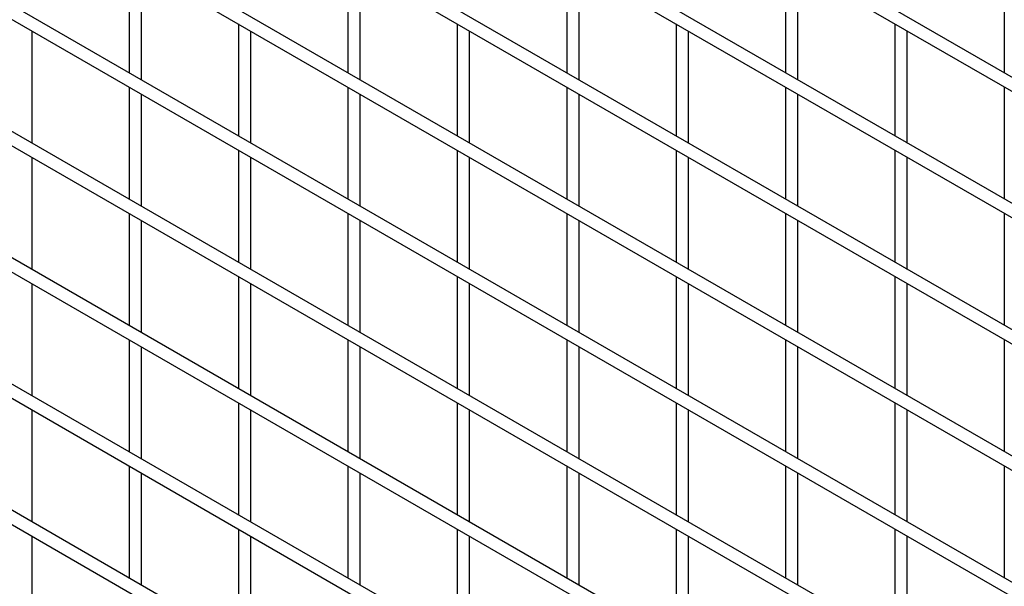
# Model space of a CAD drawing. Header units: inches. Extents: x 0.2 to 10.8, y 0.2 to 8.2.
# Tile 30 of 48: x 8.741 to 9.378, y 6.744 to 7.111. Entities that reach past the tile are written whole.
import ezdxf

# ---------------------------------------------------------------- set-up
doc = ezdxf.new("R2010")
doc.units = ezdxf.units.IN
doc.header["$MEASUREMENT"] = 0

msp = doc.modelspace()

# ---------------------------------------------------------------- linework, layer by layer
for p, q in [((10.57427, 6.38586), (8.10258, 7.81274)), ((8.09858, 7.80581), (10.57027, 6.37893)), ((10.57427, 6.3042), (8.10258, 7.73108)), ((8.09858, 7.72415), (10.57027, 6.29728)), ((10.57427, 6.22255), (8.10258, 7.64943)), ((8.09858, 7.6425), (10.57027, 6.21562)), ((10.57427, 6.1409), (8.10258, 7.56777)), ((8.09858, 7.56085), (10.57027, 6.13397)), ((10.57427, 6.05924), (8.10258, 7.48612)), ((8.09858, 7.47919), (10.57027, 6.05231)), ((10.57427, 5.97759), (8.10258, 7.40447)), ((8.09858, 7.39754), (10.57027, 5.97066)), ((10.57427, 5.89593), (8.10258, 7.32281)), ((8.09858, 7.31588), (10.57027, 5.88901)), ((10.57427, 5.81428), (8.10258, 7.24116)), ((8.09858, 7.23423), (10.57027, 5.80735)), ((10.57427, 5.73263), (8.10258, 7.1595)), ((8.09858, 7.15257), (10.57027, 5.7257)), ((8.81217, 7.1489), (8.81217, 7.07648)), ((8.95359, 7.14891), (8.95359, 7.07649)), ((9.09501, 7.14892), (9.09501, 7.07651)), ((9.23643, 7.14894), (9.23643, 7.07652)), ((9.37785, 7.14895), (9.37785, 7.07653)), ((8.82017, 7.07186), (8.82017, 7.14428)), ((8.96159, 7.07188), (8.96159, 7.14429)), ((9.10301, 7.07189), (9.10301, 7.14431)), ((9.24443, 7.0719), (9.24443, 7.14432)), ((8.74946, 7.03103), (8.74946, 7.10345)), ((8.88288, 7.10808), (8.88288, 7.03566)), ((8.89088, 7.03104), (8.89088, 7.10346)), ((9.0243, 7.10809), (9.0243, 7.03567)), ((9.0323, 7.03106), (9.0323, 7.10347)), ((9.16572, 7.1081), (9.16572, 7.03569)), ((9.17372, 7.03107), (9.17372, 7.10349)), ((9.30714, 7.10812), (9.30714, 7.0357)), ((9.31514, 7.03108), (9.31514, 7.1035)), ((8.81217, 7.06724), (8.81217, 6.99483)), ((8.95359, 7.06726), (8.95359, 6.99484)), ((9.09501, 7.06727), (9.09501, 6.99485)), ((9.23643, 7.06728), (9.23643, 6.99487)), ((9.37785, 7.0673), (9.37785, 6.99488)), ((8.82017, 6.99021), (8.82017, 7.06263)), ((8.96159, 6.99022), (8.96159, 7.06264)), ((9.10301, 6.99023), (9.10301, 7.06265)), ((9.24443, 6.99025), (9.24443, 7.06266)), ((8.88288, 7.02642), (8.88288, 6.95401)), ((9.0243, 7.02644), (9.0243, 6.95402)), ((9.16572, 7.02645), (9.16572, 6.95403)), ((9.30714, 7.02646), (9.30714, 6.95405)), ((8.74946, 6.94937), (8.74946, 7.02179)), ((8.89088, 6.94939), (8.89088, 7.0218)), ((9.0323, 6.9494), (9.0323, 7.02182)), ((9.17372, 6.94941), (9.17372, 7.02183)), ((9.31514, 6.94943), (9.31514, 7.02184)), ((8.81217, 6.98559), (8.81217, 6.91317)), ((8.95359, 6.9856), (8.95359, 6.91319)), ((9.09501, 6.98562), (9.09501, 6.9132)), ((9.23643, 6.98563), (9.23643, 6.91321)), ((9.37785, 6.98564), (9.37785, 6.91323)), ((8.82017, 6.90855), (8.82017, 6.98097)), ((8.96159, 6.90857), (8.96159, 6.98098)), ((9.10301, 6.90858), (9.10301, 6.981)), ((9.24443, 6.90859), (9.24443, 6.98101)), ((8.88288, 6.94477), (8.88288, 6.87235)), ((9.0243, 6.94478), (9.0243, 6.87237)), ((9.16572, 6.9448), (9.16572, 6.87238)), ((9.30714, 6.94481), (9.30714, 6.87239)), ((8.74946, 6.86772), (8.74946, 6.94014)), ((8.89088, 6.86773), (8.89088, 6.94015)), ((9.0323, 6.86775), (9.0323, 6.94016)), ((9.17372, 6.86776), (9.17372, 6.94018)), ((9.31514, 6.86777), (9.31514, 6.94019)), ((8.81217, 6.90394), (8.81217, 6.83152)), ((8.82017, 6.8269), (8.82017, 6.89932)), ((8.95359, 6.90395), (8.95359, 6.83153)), ((8.96159, 6.82691), (8.96159, 6.89933)), ((9.09501, 6.90396), (9.09501, 6.83155)), ((9.10301, 6.82693), (9.10301, 6.89934)), ((9.23643, 6.90398), (9.23643, 6.83156)), ((9.24443, 6.82694), (9.24443, 6.89936)), ((9.37785, 6.90399), (9.37785, 6.83157)), ((8.88288, 6.86311), (8.88288, 6.7907)), ((9.0243, 6.86313), (9.0243, 6.79071)), ((9.16572, 6.86314), (9.16572, 6.79072)), ((9.30714, 6.86315), (9.30714, 6.79074)), ((8.74946, 6.78607), (8.74946, 6.85848)), ((8.89088, 6.78608), (8.89088, 6.8585)), ((9.0323, 6.78609), (9.0323, 6.85851)), ((9.17372, 6.78611), (9.17372, 6.85852)), ((9.31514, 6.78612), (9.31514, 6.85854)), ((8.81217, 6.82228), (8.81217, 6.74986)), ((8.95359, 6.82229), (8.95359, 6.74988)), ((9.09501, 6.82231), (9.09501, 6.74989)), ((9.23643, 6.82232), (9.23643, 6.7499)), ((9.37785, 6.82233), (9.37785, 6.74992)), ((8.82017, 6.74525), (8.82017, 6.81766)), ((8.96159, 6.74526), (8.96159, 6.81768)), ((9.10301, 6.74527), (9.10301, 6.81769)), ((9.24443, 6.74529), (9.24443, 6.8177)), ((8.88288, 6.78146), (8.88288, 6.70904)), ((9.0243, 6.78147), (9.0243, 6.70906)), ((9.16572, 6.78149), (9.16572, 6.70907)), ((9.30714, 6.7815), (9.30714, 6.70908)), ((8.74946, 6.70441), (8.74946, 6.77683)), ((8.89088, 6.70443), (8.89088, 6.77684)), ((9.0323, 6.70444), (9.0323, 6.77686)), ((9.17372, 6.70445), (9.17372, 6.77687)), ((9.31514, 6.70447), (9.31514, 6.77688))]:
    msp.add_line(p, q)

doc.saveas('drawing.dxf')
